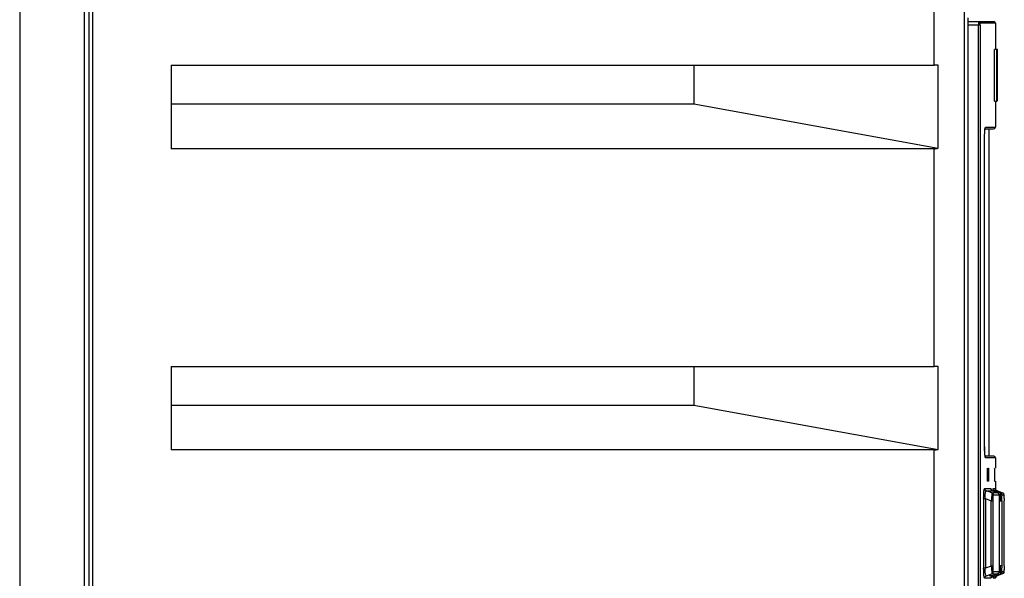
# Model space of a CAD drawing. Header units: inches. Extents: x 0 to 117, y 0 to 83.
# Tile 20 of 67: x 53.86 to 58.37, y 47.58 to 50.14. Entities that reach past the tile are written whole.
import ezdxf

# ---------------------------------------------------------------- set-up
doc = ezdxf.new("R2010")
doc.units = ezdxf.units.IN
doc.header["$LTSCALE"] = 6.431102
doc.header["$MEASUREMENT"] = 0
doc.layers.get('0').update_dxf_attribs({"linetype": 'CONTINUOUS'})

msp = doc.modelspace()

# ---------------------------------------------------------------- linework, layer by layer
at = {"color": 7, "linetype": 'CONTINUOUS'}
for p, q in [((53.8645, 53.0701), (53.8645, 27.2118)), ((58.1833, 52.3451), (58.1833, 27.5811)), ((54.1615, 28.8456), (54.1615, 51.4901)), ((54.1802, 51.4901), (54.1802, 28.8456)), ((54.1975, 51.4901), (54.1975, 28.8456)), ((58.045, 49.9296), (58.045, 50.9274)), ((58.1995, 50.1288), (58.318, 50.1288)), ((58.1998, 50.1459), (58.1998, 45.0828)), ((58.2562, 50.113), (58.1998, 50.113)), ((58.2484, 45.1012), (58.2484, 50.113)), ((58.2562, 50.113), (58.2562, 45.1012)), ((58.3259, 50.1209), (58.2571, 50.1209)), ((58.3259, 50.1209), (58.3259, 50.0018)), ((58.3357, 50.0018), (58.3219, 50.0018)), ((58.322, 49.7656), (58.322, 50.0018)), ((58.332, 49.7656), (58.332, 50.0018)), ((58.3357, 49.7656), (58.3357, 50.0018)), ((54.5574, 49.9296), (54.5574, 49.5478)), ((54.5574, 49.9296), (58.045, 49.9296)), ((56.9467, 49.9275), (54.5574, 49.9275)), ((58.0645, 49.9296), (56.9467, 49.9275)), ((56.9467, 49.9275), (56.9467, 49.7524)), ((58.0645, 49.55), (58.0645, 49.9296)), ((54.5574, 49.7524), (56.9467, 49.7524)), ((56.9467, 49.7524), (58.0645, 49.55)), ((58.3219, 49.7656), (58.332, 49.7656)), ((58.3259, 49.7656), (58.3259, 49.6465)), ((58.3357, 49.7656), (58.3357, 49.7656)), ((58.2788, 49.6386), (58.3174, 49.6386)), ((58.2807, 49.6465), (58.3253, 49.6465)), ((58.2963, 48.1426), (58.2963, 49.6386)), ((58.2759, 49.5953), (58.276, 49.5953)), ((58.045, 49.5478), (54.5574, 49.5478)), ((58.045, 48.5532), (58.045, 49.5478)), ((54.5574, 48.5532), (54.5574, 48.1715)), ((54.5574, 48.5532), (58.045, 48.5532)), ((56.9467, 48.5511), (54.5574, 48.5511)), ((58.0645, 48.5532), (56.9467, 48.5511)), ((56.9467, 48.5511), (56.9467, 48.376)), ((58.0645, 48.1736), (58.0645, 48.5532)), ((54.5574, 48.376), (56.9467, 48.376)), ((56.9467, 48.376), (58.0645, 48.1736)), ((58.045, 48.1715), (54.5574, 48.1715)), ((58.045, 47.1752), (58.045, 48.1715)), ((58.276, 48.1859), (58.2759, 48.1859)), ((58.318, 48.1426), (58.279, 48.1426)), ((58.3259, 48.1347), (58.2807, 48.1347)), ((58.3259, 48.1347), (58.3259, 48.0875)), ((58.2878, 48.0796), (58.2878, 48.0363)), ((58.2916, 48.0796), (58.2916, 48.0363)), ((58.2955, 48.0796), (58.2916, 48.0796)), ((58.2943, 48.0875), (58.295, 48.0875)), ((58.2955, 48.0363), (58.2955, 48.0796)), ((58.3207, 48.0796), (58.3207, 48.0363)), ((58.3233, 48.0363), (58.3233, 48.0796)), ((58.2916, 48.0363), (58.2955, 48.0363)), ((58.2765, 47.9953), (58.3043, 47.9953)), ((58.295, 48.0284), (58.2892, 48.0284)), ((58.3161, 47.9953), (58.3249, 47.9953)), ((58.3256, 47.993), (58.3254, 47.9939)), ((58.3259, 48.0284), (58.3259, 47.991)), ((58.2718, 47.9489), (58.2718, 47.6315)), ((58.2718, 47.9489), (58.2795, 47.9489)), ((58.2795, 47.9489), (58.2795, 47.6315)), ((58.2795, 47.9489), (58.3066, 47.9394)), ((58.309, 47.9755), (58.2842, 47.9842)), ((58.2842, 47.9842), (58.2918, 47.9842)), ((58.2918, 47.9842), (58.3101, 47.9842)), ((58.3101, 47.9842), (58.3121, 47.9842)), ((58.3121, 47.9842), (58.3202, 47.9812)), ((58.3356, 47.9755), (58.3122, 47.9842)), ((58.3354, 47.9755), (58.3122, 47.9755)), ((58.3432, 47.9644), (58.3168, 47.9644)), ((58.3202, 47.9812), (58.3354, 47.9755)), ((58.337, 47.9795), (58.3239, 47.9842)), ((58.3321, 47.9842), (58.3319, 47.9842)), ((58.3331, 47.9842), (58.3321, 47.9842)), ((58.3568, 47.9755), (58.3331, 47.9842)), ((58.3331, 47.9842), (58.3381, 47.9824)), ((58.3355, 47.9755), (58.3354, 47.9755)), ((58.3355, 47.9755), (58.3355, 47.9755)), ((58.3481, 47.9755), (58.337, 47.9795)), ((58.3381, 47.9824), (58.3568, 47.9756)), ((58.3475, 47.9452), (58.347, 47.9389)), ((58.3568, 47.9756), (58.3496, 47.9755)), ((58.3646, 47.9645), (58.3559, 47.9645)), ((58.3568, 47.9756), (58.3568, 47.9756)), ((58.3648, 47.9474), (58.3648, 47.9431)), ((58.3066, 47.641), (58.3066, 47.9394)), ((58.3066, 47.9394), (58.3143, 47.9394)), ((58.3143, 47.9394), (58.3143, 47.641)), ((58.3448, 47.6425), (58.3448, 47.9401)), ((58.3448, 47.9379), (58.3448, 47.9379)), ((58.347, 47.9389), (58.3548, 47.9389)), ((58.3548, 47.9389), (58.3548, 47.6415)), ((58.3648, 47.9431), (58.3648, 47.9385)), ((58.3648, 47.6419), (58.3648, 47.9385)), ((58.2795, 47.6315), (58.2718, 47.6315)), ((58.3066, 47.641), (58.2795, 47.6315)), ((58.3143, 47.641), (58.3066, 47.641)), ((58.3448, 47.6425), (58.3448, 47.6425)), ((58.3548, 47.6415), (58.347, 47.6415)), ((58.3043, 47.5851), (58.2765, 47.5851)), ((58.2842, 47.5962), (58.309, 47.6049)), ((58.299, 47.5962), (58.2972, 47.5962)), ((58.3059, 47.5962), (58.299, 47.5962)), ((58.3053, 47.5879), (58.3048, 47.5859)), ((58.3056, 47.59), (58.3053, 47.5879)), ((58.3121, 47.5962), (58.3059, 47.5962)), ((58.309, 47.6049), (58.333, 47.6049)), ((58.3356, 47.6049), (58.3122, 47.5962)), ((58.3253, 47.5851), (58.3161, 47.5851)), ((58.3168, 47.616), (58.3432, 47.616)), ((58.3239, 47.5962), (58.337, 47.6009)), ((58.3321, 47.5962), (58.3329, 47.5961)), ((58.3329, 47.5961), (58.3331, 47.5962)), ((58.333, 47.6049), (58.3354, 47.6049)), ((58.3568, 47.6049), (58.3331, 47.5962)), ((58.338, 47.598), (58.3331, 47.5962)), ((58.3354, 47.6049), (58.3355, 47.6049)), ((58.3355, 47.6049), (58.3355, 47.6049)), ((58.337, 47.6009), (58.3481, 47.6049)), ((58.3568, 47.6049), (58.338, 47.598)), ((58.3481, 47.6049), (58.3564, 47.6049)), ((58.3559, 47.616), (58.3641, 47.616)), ((58.3568, 47.6049), (58.3568, 47.6049))]:
    msp.add_line(p, q, dxfattribs=at)
for points in [[(58.2759, 48.1859), (58.276, 49.5973), (58.276, 49.6008), (58.276, 49.6042), (58.2761, 49.6076), (58.2762, 49.6108), (58.2763, 49.6139), (58.2764, 49.6169), (58.2766, 49.6198), (58.2767, 49.6225), (58.2769, 49.6251), (58.2771, 49.6275), (58.2772, 49.6298), (58.2774, 49.6319), (58.2777, 49.6339), (58.2779, 49.6356), (58.2781, 49.6372), (58.2783, 49.6386), (58.2785, 49.6397), (58.2787, 49.6407), (58.2788, 49.6414)], [(58.2762, 48.1708), (58.2761, 48.1742), (58.276, 48.1777), (58.276, 48.1813), (58.2759, 48.185)], [(58.2764, 48.1644), (58.2763, 48.1675), (58.2762, 48.1708)], [(58.279, 48.1391), (58.2791, 48.139), (58.2791, 48.1391), (58.2789, 48.1395), (58.2787, 48.1403), (58.2785, 48.1412), (58.2783, 48.1423), (58.2781, 48.1437), (58.2779, 48.1453), (58.2777, 48.147), (58.2775, 48.149), (58.2773, 48.1511), (58.2771, 48.1534), (58.2769, 48.1559), (58.2767, 48.1586), (58.2766, 48.1614), (58.2764, 48.1644)], [(58.278, 47.9895), (58.2777, 47.9901), (58.2774, 47.9907), (58.2772, 47.9913), (58.277, 47.992), (58.2768, 47.9926), (58.2767, 47.9933), (58.2766, 47.994), (58.2765, 47.9946), (58.2765, 47.9953)], [(58.2842, 47.9842), (58.2834, 47.9846), (58.2825, 47.985), (58.2817, 47.9855), (58.281, 47.986), (58.2803, 47.9866), (58.2796, 47.9873), (58.279, 47.988), (58.2785, 47.9887), (58.278, 47.9895)], [(58.312, 47.9843), (58.3104, 47.985), (58.3086, 47.9863), (58.3072, 47.9877), (58.3063, 47.9889), (58.3058, 47.99), (58.3055, 47.9907), (58.3054, 47.9909), (58.3054, 47.991)], [(58.3267, 47.9898), (58.3261, 47.991), (58.3258, 47.9921), (58.3256, 47.993)], [(58.3332, 47.9842), (58.3314, 47.985), (58.3298, 47.986), (58.3285, 47.9872), (58.3275, 47.9885), (58.3267, 47.9898)], [(58.3448, 47.9401), (58.3448, 47.943), (58.3447, 47.9459), (58.3447, 47.9487), (58.3446, 47.9513), (58.3445, 47.9537), (58.3444, 47.9559), (58.3443, 47.958), (58.3442, 47.9598), (58.344, 47.9615), (58.3439, 47.963), (58.3437, 47.9643), (58.3435, 47.9656), (58.3432, 47.9668), (58.3428, 47.9681), (58.342, 47.9697), (58.3409, 47.9715), (58.3393, 47.9732), (58.3372, 47.9747), (58.3355, 47.9755)], [(58.3422, 47.6111), (58.343, 47.6129), (58.3434, 47.6144), (58.3436, 47.6158), (58.3439, 47.6174), (58.344, 47.6192), (58.3442, 47.6211), (58.3443, 47.6234), (58.3445, 47.6259), (58.3446, 47.6287), (58.3447, 47.6318), (58.3447, 47.635)], [(58.3447, 47.635), (58.3448, 47.6384), (58.3448, 47.642)], [(58.3057, 47.5911), (58.3055, 47.5903), (58.3055, 47.5897), (58.3054, 47.5894), (58.3054, 47.5894), (58.3055, 47.5899), (58.306, 47.5909), (58.3068, 47.5922), (58.3081, 47.5937), (58.31, 47.5952), (58.3119, 47.5961)], [(58.3254, 47.5864), (58.3254, 47.5864), (58.3254, 47.5863), (58.3254, 47.5865), (58.3255, 47.5869), (58.3256, 47.5875), (58.3258, 47.5883), (58.3261, 47.5894), (58.3266, 47.5905), (58.3273, 47.5917), (58.3282, 47.5928), (58.3292, 47.5939), (58.3305, 47.5948), (58.3318, 47.5956), (58.3332, 47.5962)], [(58.3355, 47.6049), (58.3373, 47.6057), (58.3394, 47.6073), (58.3411, 47.6091), (58.3422, 47.6111)]]:
    msp.add_lwpolyline(points, dxfattribs=at)
for centre, radius, start, end in [((58.318, 50.1209), 0.00787, 0, 90), ((58.0485, 46.2752), 3.6544, 89.7526, 90.0545), ((58.318, 49.6465), 0.00787, 270.0001, 360), ((58.0485, 44.8988), 3.6544, 89.7526, 90.0545), ((58.878, 48.1874), 0.6021, 180.1468, 181.0221), ((58.8043, 48.186), 0.5284, 181.0134, 181.9313), ((58.318, 48.1347), 0.00787, 0, 89.9999), ((57.9558, 47.938), 0.389, 0.7026, 1.3482), ((57.9456, 47.9378), 0.3992, 0.0219, 0.7082), ((58.8769, 47.6416), 0.5221, 180.0158, 180.5079), ((58.8702, 47.6415), 0.5154, 180.5038, 180.9642)]:
    msp.add_arc(centre, radius, start, end, dxfattribs=at)
for centre in [(58.0258, 49.8206), (58.0258, 48.4442)]:
    msp.add_ellipse(centre, major_axis=(-0.0284, 0.2723), ratio=0.568868, start_param=-3.200908, end_param=-3.074864, dxfattribs=at)
for points, knots in [([(58.2493, 50.1288), (58.2482, 50.1288), (58.2494, 50.1221), (58.2485, 50.1194), (58.2486, 50.1162)], [0, 0, 0, 0, 0.253186, 1, 1, 1, 1]), ([(58.2562, 50.113), (58.2562, 50.1148), (58.2568, 50.1166), (58.2562, 50.1209), (58.2571, 50.1209)], [0, 0, 0, 0, 0.671727, 1, 1, 1, 1]), ([(58.2759, 49.5953), (58.2759, 49.6063), (58.2771, 49.6227), (58.2773, 49.6402), (58.2798, 49.6455)], [0, 0, 0, 0, 0.650788, 1, 1, 1, 1]), ([(58.2798, 49.6455), (58.28, 49.6457), (58.2802, 49.6461), (58.2805, 49.6464), (58.2807, 49.6465)], [0, 0, 0, 0, 0.602567, 1, 1, 1, 1]), ([(58.2807, 48.1347), (58.2777, 48.1358), (58.2787, 48.151), (58.2765, 48.1601), (58.2762, 48.1682)], [0, 0, 0, 0, 0.280886, 1, 1, 1, 1]), ([(58.2789, 48.1397), (58.2794, 48.1391), (58.2804, 48.1375), (58.2807, 48.1356), (58.2807, 48.1347)], [0, 0, 0, 0, 0.478631, 1, 1, 1, 1]), ([(58.2884, 48.0875), (58.2876, 48.0875), (58.2885, 48.0831), (58.2878, 48.0814), (58.2878, 48.0796)], [0, 0, 0, 0, 0.326003, 1, 1, 1, 1]), ([(58.2916, 48.0796), (58.2916, 48.0814), (58.2909, 48.0831), (58.2919, 48.0875), (58.291, 48.0875)], [0, 0, 0, 0, 0.674503, 1, 1, 1, 1]), ([(58.2955, 48.0796), (58.2955, 48.0814), (58.2948, 48.0831), (58.2958, 48.0875), (58.295, 48.0875)], [0, 0, 0, 0, 0.674505, 1, 1, 1, 1]), ([(58.321, 48.0875), (58.3201, 48.0875), (58.3215, 48.0831), (58.3207, 48.0814), (58.3207, 48.0796)], [0, 0, 0, 0, 0.323591, 1, 1, 1, 1]), ([(58.2878, 48.0363), (58.2878, 48.0345), (58.2885, 48.0327), (58.2876, 48.0284), (58.2884, 48.0284)], [0, 0, 0, 0, 0.673997, 1, 1, 1, 1]), ([(58.295, 48.0284), (58.2958, 48.0284), (58.2948, 48.0327), (58.2955, 48.0345), (58.2955, 48.0363)], [0, 0, 0, 0, 0.325495, 1, 1, 1, 1]), ([(58.3207, 48.0363), (58.3207, 48.0345), (58.3215, 48.0327), (58.3201, 48.0284), (58.321, 48.0284)], [0, 0, 0, 0, 0.67641, 1, 1, 1, 1]), ([(58.2718, 47.9489), (58.2718, 47.9601), (58.272, 47.9756), (58.2742, 47.9894), (58.2753, 47.9951), (58.2765, 47.9953)], [0, 0, 0, 0, 0.713855, 0.923278, 1, 1, 1, 1]), ([(58.3043, 47.9953), (58.3048, 47.9952), (58.3052, 47.9931), (58.3055, 47.9916), (58.3056, 47.9904)], [0, 0, 0, 0, 0.279978, 1, 1, 1, 1]), ([(58.3043, 47.9953), (58.3043, 47.9923), (58.3053, 47.9863), (58.3102, 47.9865), (58.3113, 47.9868)], [0, 0, 0, 0, 0.72604, 1, 1, 1, 1]), ([(58.3147, 47.9834), (58.3148, 47.9848), (58.315, 47.9885), (58.3151, 47.9923), (58.3157, 47.9945)], [0, 0, 0, 0, 0.363278, 1, 1, 1, 1]), ([(58.3239, 47.9842), (58.321, 47.9853), (58.3157, 47.9883), (58.3175, 47.9928), (58.3183, 47.9937)], [0, 0, 0, 0, 0.72564, 1, 1, 1, 1]), ([(58.3253, 47.9953), (58.3253, 47.9923), (58.3263, 47.9863), (58.3312, 47.9865), (58.3323, 47.9868)], [0, 0, 0, 0, 0.72571, 1, 1, 1, 1]), ([(58.2795, 47.9489), (58.2789, 47.9576), (58.2786, 47.9658), (58.2809, 47.9849), (58.2842, 47.9842)], [0, 0, 0, 0, 0.722735, 1, 1, 1, 1]), ([(58.309, 47.9755), (58.3091, 47.9745), (58.3086, 47.9624), (58.3074, 47.9504), (58.3066, 47.9394)], [0, 0, 0, 0, 0.082802, 1, 1, 1, 1]), ([(58.3168, 47.9644), (58.3168, 47.9675), (58.3158, 47.9734), (58.3109, 47.9733), (58.3098, 47.9729)], [0, 0, 0, 0, 0.726619, 1, 1, 1, 1]), ([(58.3143, 47.9394), (58.3143, 47.9453), (58.3161, 47.9512), (58.3143, 47.9642), (58.3168, 47.9644)], [0, 0, 0, 0, 0.702201, 1, 1, 1, 1]), ([(58.3354, 47.9755), (58.336, 47.9753), (58.3371, 47.9748), (58.3382, 47.9742), (58.3388, 47.9739)], [0, 0, 0, 0, 0.485479, 1, 1, 1, 1]), ([(58.3388, 47.9739), (58.3397, 47.9733), (58.3413, 47.9721), (58.3422, 47.9701), (58.3422, 47.9691)], [0, 0, 0, 0, 0.527315, 1, 1, 1, 1]), ([(58.3422, 47.9691), (58.3422, 47.9686), (58.342, 47.9675), (58.3414, 47.9665), (58.341, 47.9661)], [0, 0, 0, 0, 0.450994, 1, 1, 1, 1]), ([(58.3432, 47.9644), (58.3448, 47.9642), (58.3431, 47.9553), (58.3446, 47.9512), (58.3447, 47.9471)], [0, 0, 0, 0, 0.290732, 1, 1, 1, 1]), ([(58.3481, 47.9755), (58.3488, 47.9751), (58.3483, 47.9714), (58.3493, 47.9622), (58.348, 47.9524), (58.3475, 47.9452)], [0, 0, 0, 0, 0.082078, 0.291242, 1, 1, 1, 1]), ([(58.3559, 47.9644), (58.3559, 47.9675), (58.3548, 47.9735), (58.35, 47.9733), (58.3489, 47.973)], [0, 0, 0, 0, 0.725963, 1, 1, 1, 1]), ([(58.3548, 47.9389), (58.3548, 47.9418), (58.355, 47.9501), (58.3546, 47.9586), (58.3557, 47.964)], [0, 0, 0, 0, 0.344843, 1, 1, 1, 1]), ([(58.3568, 47.9756), (58.3581, 47.9751), (58.3606, 47.9739), (58.3627, 47.972), (58.3633, 47.9707)], [0, 0, 0, 0, 0.512128, 1, 1, 1, 1]), ([(58.3633, 47.9707), (58.3636, 47.9701), (58.3638, 47.9684), (58.363, 47.9668), (58.3624, 47.9661)], [0, 0, 0, 0, 0.445516, 1, 1, 1, 1]), ([(58.3646, 47.9645), (58.3662, 47.9641), (58.3629, 47.9556), (58.3648, 47.9514), (58.3648, 47.9474)], [0, 0, 0, 0, 0.285318, 1, 1, 1, 1]), ([(58.2765, 47.5851), (58.2753, 47.5854), (58.2742, 47.591), (58.272, 47.6048), (58.2718, 47.6203), (58.2718, 47.6315)], [0, 0, 0, 0, 0.077704, 0.285507, 1, 1, 1, 1]), ([(58.2842, 47.5962), (58.2809, 47.5956), (58.2787, 47.6145), (58.2788, 47.6228), (58.2795, 47.6315)], [0, 0, 0, 0, 0.277854, 1, 1, 1, 1]), ([(58.3066, 47.641), (58.3069, 47.6364), (58.3077, 47.6244), (58.3096, 47.6124), (58.309, 47.6049)], [0, 0, 0, 0, 0.380706, 1, 1, 1, 1]), ([(58.3168, 47.616), (58.3143, 47.6162), (58.3161, 47.6292), (58.3143, 47.6351), (58.3143, 47.641)], [0, 0, 0, 0, 0.297672, 1, 1, 1, 1]), ([(58.3448, 47.6425), (58.3448, 47.6363), (58.3452, 47.6273), (58.3436, 47.6201), (58.3439, 47.6161), (58.3432, 47.616)], [0, 0, 0, 0, 0.69289, 0.913489, 1, 1, 1, 1]), ([(58.347, 47.6415), (58.3477, 47.6329), (58.3493, 47.6211), (58.3483, 47.61), (58.3489, 47.6055), (58.3481, 47.6049)], [0, 0, 0, 0, 0.700478, 0.916086, 1, 1, 1, 1]), ([(58.3559, 47.616), (58.3543, 47.6162), (58.3565, 47.6249), (58.3549, 47.6288), (58.3548, 47.6328)], [0, 0, 0, 0, 0.283827, 1, 1, 1, 1]), ([(58.3648, 47.6419), (58.3648, 47.639), (58.3648, 47.6305), (58.3649, 47.622), (58.3646, 47.6164)], [0, 0, 0, 0, 0.34265, 1, 1, 1, 1]), ([(58.2765, 47.5851), (58.2765, 47.5882), (58.2775, 47.5941), (58.2823, 47.594), (58.2834, 47.5936)], [0, 0, 0, 0, 0.726495, 1, 1, 1, 1]), ([(58.3053, 47.5898), (58.3053, 47.5893), (58.3055, 47.5882), (58.3061, 47.5872), (58.3064, 47.5867)], [0, 0, 0, 0, 0.450751, 1, 1, 1, 1]), ([(58.309, 47.6049), (58.3119, 47.606), (58.3171, 47.609), (58.3153, 47.6135), (58.3146, 47.6144)], [0, 0, 0, 0, 0.725412, 1, 1, 1, 1]), ([(58.3161, 47.5851), (58.3152, 47.5856), (58.3157, 47.5907), (58.3148, 47.594), (58.3147, 47.597)], [0, 0, 0, 0, 0.258356, 1, 1, 1, 1]), ([(58.3161, 47.5851), (58.3161, 47.5882), (58.3171, 47.5941), (58.322, 47.594), (58.3231, 47.5936)], [0, 0, 0, 0, 0.725863, 1, 1, 1, 1]), ([(58.3239, 47.5962), (58.3235, 47.5961), (58.3223, 47.5976), (58.3223, 47.5988), (58.3221, 47.5998)], [0, 0, 0, 0, 0.293779, 1, 1, 1, 1]), ([(58.3266, 47.5914), (58.3263, 47.5907), (58.3261, 47.589), (58.3269, 47.5874), (58.3275, 47.5867)], [0, 0, 0, 0, 0.44627, 1, 1, 1, 1]), ([(58.3331, 47.5962), (58.3318, 47.5957), (58.3293, 47.5945), (58.3272, 47.5926), (58.3266, 47.5914)], [0, 0, 0, 0, 0.511936, 1, 1, 1, 1]), ([(58.3387, 47.6072), (58.3383, 47.6071), (58.3375, 47.6071), (58.3366, 47.6073), (58.3362, 47.6075)], [0, 0, 0, 0, 0.460135, 1, 1, 1, 1]), ([(58.3481, 47.6049), (58.351, 47.6059), (58.3562, 47.6089), (58.3544, 47.6134), (58.3537, 47.6143)], [0, 0, 0, 0, 0.725703, 1, 1, 1, 1]), ([(58.3646, 47.616), (58.3646, 47.6129), (58.3636, 47.6069), (58.3587, 47.6071), (58.3576, 47.6075)], [0, 0, 0, 0, 0.725142, 1, 1, 1, 1])]:
    msp.add_open_spline(points, degree=3, knots=knots, dxfattribs=at)
for points in [[(58.2571, 50.1209), (58.2571, 50.1246), (58.253, 50.1288), (58.2493, 50.1288)], [(58.3121, 47.5962), (58.3091, 47.5951), (58.3053, 47.5929), (58.3053, 47.5898)], [(58.3432, 47.616), (58.3432, 47.6127), (58.3419, 47.6077), (58.3387, 47.6072)]]:
    msp.add_open_spline(points, degree=3, dxfattribs=at)

doc.saveas('drawing.dxf')
